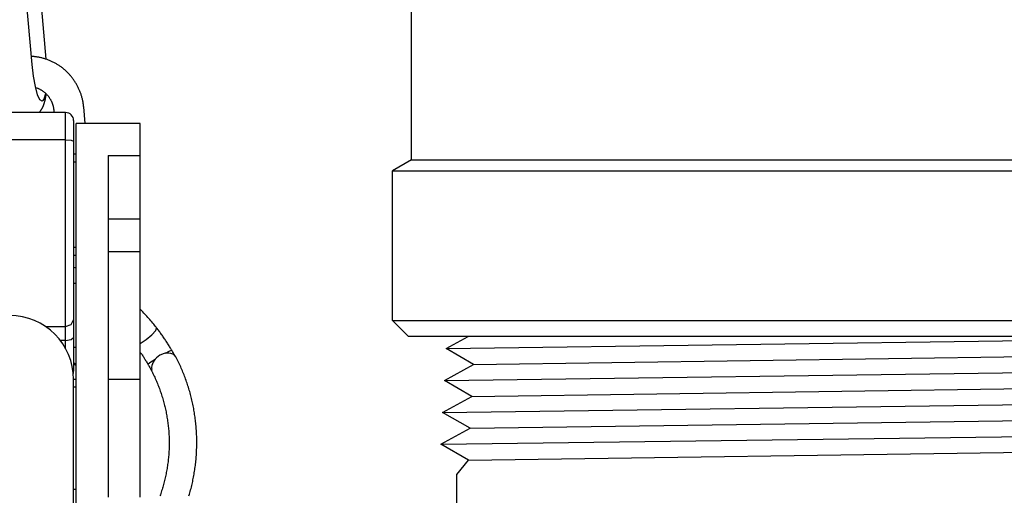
# Model space of a CAD drawing. Extents: x 990 to 4202, y -422 to 622.
# Tile 130 of 200: x 1596.18 to 1600.03, y -103.84 to -101.98. Entities that reach past the tile are written whole.
import ezdxf

# ---------------------------------------------------------------- set-up
doc = ezdxf.new("R2010")
doc.units = 0
doc.header["$MEASUREMENT"] = 0
for name, color, linetype in [('GALV-4', 4, 'CONTINUOUS'), ('SPILL-BUCKET', 1, 'CONTINUOUS'), ('SWIVEL-ADAPTOR', 1, 'CONTINUOUS')]:
    doc.layers.add(name, color=color, linetype=linetype)

msp = doc.modelspace()

# ---------------------------------------------------------------- linework, layer by layer
at = {"layer": 'GALV-4', "linetype": 'Continuous'}
for p, q in [((1597.84825, -103.26396), (1597.93441, -103.21655)), ((1597.95514, -103.32642), (1597.84825, -103.26396)), ((1597.84129, -103.38888), (1597.95514, -103.32642)), ((1597.94852, -103.45133), (1597.84129, -103.38888)), ((1597.83434, -103.51379), (1597.94852, -103.45133)), ((1597.9419, -103.57625), (1597.83434, -103.51379)), ((1597.82771, -103.63871), (1597.9419, -103.57625)), ((1597.93527, -103.70116), (1597.82771, -103.63871)), ((1597.93465, -103.7008), (1597.88876, -103.75689)), ((1597.88876, -103.75689), (1597.88876, -105.25671))]:
    msp.add_line(p, q, dxfattribs=at)
at = {"layer": 'GALV-4', "color": 7, "linetype": 'Continuous'}
for p, q in [((1597.84825, -103.26396), (1601.32276, -103.21655)), ((1597.95514, -103.32642), (1602.31907, -103.26396)), ((1597.84129, -103.38888), (1602.43276, -103.32642)), ((1597.94852, -103.45133), (1602.3257, -103.38888)), ((1597.83434, -103.51379), (1602.43971, -103.45133)), ((1597.9419, -103.57625), (1602.33232, -103.51379)), ((1597.82802, -103.63889), (1602.44667, -103.57625)), ((1597.93527, -103.70116), (1602.33232, -103.63861))]:
    msp.add_line(p, q, dxfattribs=at)
at = {"layer": 'SPILL-BUCKET', "color": 1}
for p, q in [((1596.22907, -102.15152), (1596.19777, -101.79407)), ((1596.28441, -102.13128), (1596.25385, -101.78224)), ((1596.2333, -102.12062), (1596.22632, -102.12014)), ((1596.23439, -102.19772), (1596.22907, -102.15152)), ((1596.23638, -102.1209), (1596.2333, -102.12062)), ((1596.23946, -102.12123), (1596.23638, -102.1209)), ((1596.24253, -102.1216), (1596.23946, -102.12123)), ((1596.2456, -102.12201), (1596.24253, -102.1216)), ((1596.24866, -102.12247), (1596.2456, -102.12201)), ((1596.25172, -102.12298), (1596.24866, -102.12247)), ((1596.25476, -102.12353), (1596.25172, -102.12298)), ((1596.2578, -102.12412), (1596.25476, -102.12353)), ((1596.26084, -102.12476), (1596.2578, -102.12412)), ((1596.26386, -102.12544), (1596.26084, -102.12476)), ((1596.26688, -102.12616), (1596.26386, -102.12544)), ((1596.26988, -102.12693), (1596.26688, -102.12616)), ((1596.27287, -102.12775), (1596.26988, -102.12693)), ((1596.27585, -102.1286), (1596.27287, -102.12775)), ((1596.27882, -102.1295), (1596.27585, -102.1286)), ((1596.28178, -102.13044), (1596.27882, -102.1295)), ((1596.28472, -102.13143), (1596.28178, -102.13044)), ((1596.28765, -102.13246), (1596.28472, -102.13143)), ((1596.29057, -102.13353), (1596.28765, -102.13246)), ((1596.29347, -102.13464), (1596.29057, -102.13353)), ((1596.29635, -102.1358), (1596.29347, -102.13464)), ((1596.29922, -102.137), (1596.29635, -102.1358)), ((1596.30207, -102.13823), (1596.29922, -102.137)), ((1596.30491, -102.13951), (1596.30207, -102.13823)), ((1596.30772, -102.14083), (1596.30491, -102.13951)), ((1596.31052, -102.1422), (1596.30772, -102.14083)), ((1596.31329, -102.1436), (1596.31052, -102.1422)), ((1596.31605, -102.14504), (1596.31329, -102.1436)), ((1596.31879, -102.14652), (1596.31605, -102.14504)), ((1596.3215, -102.14804), (1596.31879, -102.14652)), ((1596.3242, -102.1496), (1596.3215, -102.14804)), ((1596.32687, -102.1512), (1596.3242, -102.1496)), ((1596.32952, -102.15284), (1596.32687, -102.1512)), ((1596.33214, -102.15452), (1596.32952, -102.15284)), ((1596.33474, -102.15623), (1596.33214, -102.15452)), ((1596.33732, -102.15799), (1596.33474, -102.15623)), ((1596.33987, -102.15978), (1596.33732, -102.15799)), ((1596.3424, -102.1616), (1596.33987, -102.15978)), ((1596.3449, -102.16346), (1596.3424, -102.1616)), ((1596.34737, -102.16536), (1596.3449, -102.16346)), ((1596.34982, -102.1673), (1596.34737, -102.16536)), ((1596.35224, -102.16927), (1596.34982, -102.1673)), ((1596.35463, -102.17127), (1596.35224, -102.16927)), ((1596.35699, -102.17331), (1596.35463, -102.17127)), ((1596.35933, -102.17538), (1596.35699, -102.17331)), ((1596.36163, -102.17749), (1596.35933, -102.17538)), ((1596.3639, -102.17963), (1596.36163, -102.17749)), ((1596.36615, -102.1818), (1596.3639, -102.17963)), ((1596.36836, -102.184), (1596.36615, -102.1818)), ((1596.37054, -102.18624), (1596.36836, -102.184)), ((1596.37269, -102.1885), (1596.37054, -102.18624)), ((1596.3748, -102.1908), (1596.37269, -102.1885)), ((1596.37688, -102.19313), (1596.3748, -102.1908)), ((1596.37893, -102.19549), (1596.37688, -102.19313)), ((1596.24167, -102.23848), (1596.23439, -102.19772)), ((1596.38095, -102.19788), (1596.37893, -102.19549)), ((1596.38293, -102.20029), (1596.38095, -102.19788)), ((1596.38488, -102.20274), (1596.38293, -102.20029)), ((1596.38679, -102.20521), (1596.38488, -102.20274)), ((1596.38867, -102.20771), (1596.38679, -102.20521)), ((1596.39051, -102.21023), (1596.38867, -102.20771)), ((1596.39231, -102.21279), (1596.39051, -102.21023)), ((1596.39408, -102.21537), (1596.39231, -102.21279)), ((1596.39581, -102.21797), (1596.39408, -102.21537)), ((1596.39751, -102.22059), (1596.39581, -102.21797)), ((1596.39917, -102.22325), (1596.39751, -102.22059)), ((1596.40078, -102.22592), (1596.39917, -102.22325)), ((1596.40236, -102.22862), (1596.40078, -102.22592)), ((1596.40391, -102.23134), (1596.40236, -102.22862)), ((1596.40541, -102.23409), (1596.40391, -102.23134)), ((1596.25024, -102.27007), (1596.24167, -102.23848)), ((1596.24254, -102.24167), (1596.24753, -102.24343)), ((1596.24753, -102.24343), (1596.24948, -102.24417)), ((1596.24948, -102.24417), (1596.25142, -102.24495)), ((1596.25932, -102.28961), (1596.25024, -102.27007)), ((1596.25142, -102.24495), (1596.25334, -102.24577)), ((1596.25334, -102.24577), (1596.25524, -102.24663)), ((1596.25524, -102.24663), (1596.25713, -102.24753)), ((1596.25713, -102.24753), (1596.25899, -102.24847)), ((1596.25899, -102.24847), (1596.26084, -102.24944)), ((1596.26084, -102.24944), (1596.26267, -102.25047)), ((1596.26267, -102.25047), (1596.26448, -102.25152)), ((1596.26448, -102.25152), (1596.26626, -102.25262)), ((1596.26626, -102.25262), (1596.26803, -102.25375)), ((1596.26803, -102.25375), (1596.26977, -102.25492)), ((1596.26977, -102.25492), (1596.27148, -102.25612)), ((1596.27148, -102.25612), (1596.27317, -102.25736)), ((1596.27317, -102.25736), (1596.27484, -102.25864)), ((1596.27484, -102.25864), (1596.27648, -102.25995)), ((1596.27574, -102.28668), (1596.282, -102.26481)), ((1596.27648, -102.25995), (1596.27809, -102.2613)), ((1596.27809, -102.2613), (1596.27968, -102.26268)), ((1596.27968, -102.26268), (1596.28123, -102.26409)), ((1596.28123, -102.26409), (1596.28276, -102.26554)), ((1596.28276, -102.26554), (1596.28426, -102.26701)), ((1596.28331, -102.27233), (1596.28364, -102.26992)), ((1596.28364, -102.26992), (1596.28395, -102.26748)), ((1596.28395, -102.26748), (1596.28404, -102.2668)), ((1596.28426, -102.26701), (1596.28572, -102.26852)), ((1596.28572, -102.26852), (1596.28716, -102.27006)), ((1596.28716, -102.27006), (1596.28856, -102.27162)), ((1596.40687, -102.23685), (1596.40541, -102.23409)), ((1596.40829, -102.23963), (1596.40687, -102.23685)), ((1596.40968, -102.24244), (1596.40829, -102.23963)), ((1596.41102, -102.24526), (1596.40968, -102.24244)), ((1596.41233, -102.2481), (1596.41102, -102.24526)), ((1596.41359, -102.25096), (1596.41233, -102.2481)), ((1596.41481, -102.25384), (1596.41359, -102.25096)), ((1596.41599, -102.25674), (1596.41481, -102.25384)), ((1596.41713, -102.25965), (1596.41599, -102.25674)), ((1596.41822, -102.26258), (1596.41713, -102.25965)), ((1596.41928, -102.26552), (1596.41822, -102.26258)), ((1596.42029, -102.26848), (1596.41928, -102.26552)), ((1596.42126, -102.27145), (1596.42029, -102.26848)), ((1596.26809, -102.29532), (1596.25932, -102.28961)), ((1596.27574, -102.28668), (1596.26809, -102.29532)), ((1596.26951, -102.2964), (1596.26993, -102.29619)), ((1596.27467, -102.3096), (1596.27533, -102.30774)), ((1596.27533, -102.30774), (1596.27597, -102.30587)), ((1596.27597, -102.30587), (1596.27663, -102.30381)), ((1596.27663, -102.30381), (1596.27725, -102.30174)), ((1596.27725, -102.30174), (1596.27791, -102.29947)), ((1596.27791, -102.29947), (1596.27852, -102.29717)), ((1596.27852, -102.29717), (1596.27914, -102.29471)), ((1596.27914, -102.29471), (1596.27973, -102.29223)), ((1596.27973, -102.29223), (1596.28029, -102.2897)), ((1596.28029, -102.2897), (1596.28082, -102.28715)), ((1596.28082, -102.28715), (1596.28131, -102.28466)), ((1596.28131, -102.28466), (1596.28177, -102.28213)), ((1596.28177, -102.28213), (1596.28219, -102.27968)), ((1596.28219, -102.27968), (1596.28259, -102.2772)), ((1596.28259, -102.2772), (1596.28296, -102.27478)), ((1596.28296, -102.27478), (1596.28331, -102.27233)), ((1596.28856, -102.27162), (1596.28994, -102.27322)), ((1596.28994, -102.27322), (1596.29128, -102.27485)), ((1596.29128, -102.27485), (1596.29258, -102.2765)), ((1596.29258, -102.2765), (1596.29385, -102.27818)), ((1596.29385, -102.27818), (1596.29509, -102.27988)), ((1596.29509, -102.27988), (1596.29629, -102.28161)), ((1596.29629, -102.28161), (1596.29746, -102.28337)), ((1596.29746, -102.28337), (1596.29859, -102.28515)), ((1596.29859, -102.28515), (1596.29968, -102.28695)), ((1596.29968, -102.28695), (1596.30074, -102.28877)), ((1596.30074, -102.28877), (1596.30176, -102.29062)), ((1596.30176, -102.29062), (1596.30274, -102.29248)), ((1596.30274, -102.29248), (1596.30368, -102.29437)), ((1596.30368, -102.29437), (1596.30458, -102.29627)), ((1596.30458, -102.29627), (1596.30545, -102.29819)), ((1596.30545, -102.29819), (1596.30627, -102.30013)), ((1596.30627, -102.30013), (1596.30706, -102.30209)), ((1596.30706, -102.30209), (1596.3078, -102.30406)), ((1596.3078, -102.30406), (1596.30851, -102.30604)), ((1596.30851, -102.30604), (1596.30917, -102.30804)), ((1596.30917, -102.30804), (1596.30979, -102.31005)), ((1596.42219, -102.27444), (1596.42126, -102.27145)), ((1596.42307, -102.27743), (1596.42219, -102.27444)), ((1596.42392, -102.28044), (1596.42307, -102.27743)), ((1596.42472, -102.28346), (1596.42392, -102.28044)), ((1596.42547, -102.2865), (1596.42472, -102.28346)), ((1596.42618, -102.28954), (1596.42547, -102.2865)), ((1596.42685, -102.29259), (1596.42618, -102.28954)), ((1596.42747, -102.29565), (1596.42685, -102.29259)), ((1596.42806, -102.29872), (1596.42747, -102.29565)), ((1596.42859, -102.3018), (1596.42806, -102.29872)), ((1596.42909, -102.30488), (1596.42859, -102.3018)), ((1596.42953, -102.30797), (1596.42909, -102.30488)), ((1596.42994, -102.31106), (1596.42953, -102.30797)), ((1596.25574, -102.3402), (1596.25683, -102.3391)), ((1596.25683, -102.3391), (1596.25788, -102.33799)), ((1596.25788, -102.33799), (1596.25889, -102.33687)), ((1596.25889, -102.33687), (1596.25988, -102.33573)), ((1596.25988, -102.33573), (1596.26084, -102.33458)), ((1596.26084, -102.33458), (1596.26179, -102.3334)), ((1596.26179, -102.3334), (1596.26269, -102.33221)), ((1596.26269, -102.33221), (1596.26358, -102.33099)), ((1596.26358, -102.33099), (1596.26444, -102.32977)), ((1596.26444, -102.32977), (1596.26529, -102.32852)), ((1596.26529, -102.32852), (1596.2661, -102.32726)), ((1596.2661, -102.32726), (1596.2669, -102.32596)), ((1596.2669, -102.32596), (1596.26767, -102.32466)), ((1596.26767, -102.32466), (1596.26844, -102.32332)), ((1596.26844, -102.32332), (1596.26918, -102.32197)), ((1596.26918, -102.32197), (1596.26991, -102.32056)), ((1596.26991, -102.32056), (1596.27061, -102.31915)), ((1596.27061, -102.31915), (1596.27132, -102.31766)), ((1596.27132, -102.31766), (1596.272, -102.31618)), ((1596.272, -102.31618), (1596.27269, -102.3146)), ((1596.27269, -102.3146), (1596.27335, -102.31302)), ((1596.27335, -102.31302), (1596.27402, -102.31131)), ((1596.27402, -102.31131), (1596.27467, -102.3096)), ((1596.30979, -102.31005), (1596.31037, -102.31208)), ((1596.31037, -102.31208), (1596.31091, -102.31411)), ((1596.31091, -102.31411), (1596.3114, -102.31616)), ((1596.3114, -102.31616), (1596.31186, -102.31821)), ((1596.31186, -102.31821), (1596.31227, -102.32027)), ((1596.31227, -102.32027), (1596.31264, -102.32234)), ((1596.31264, -102.32234), (1596.31296, -102.32442)), ((1596.31296, -102.32442), (1596.31325, -102.3265)), ((1596.31325, -102.3265), (1596.31345, -102.32822)), ((1596.31345, -102.32822), (1596.31362, -102.32995)), ((1596.31362, -102.32995), (1596.31455, -102.34019)), ((1596.4303, -102.31416), (1596.42994, -102.31106)), ((1596.43049, -102.31607), (1596.4303, -102.31416)), ((1596.43068, -102.31797), (1596.43049, -102.31607)), ((1596.43656, -102.38262), (1596.43068, -102.31797))]:
    msp.add_line(p, q, dxfattribs=at)
at = {"layer": 'SPILL-BUCKET', "linetype": 'Continuous'}
for p, q in [((1596.3601, -102.34019), (1595.9229, -102.34019)), ((1596.3601, -102.34807), (1596.3601, -102.34019)), ((1596.3601, -102.3707), (1596.3601, -102.34807)), ((1596.3601, -102.40524), (1596.3601, -102.3707)), ((1596.39133, -102.37142), (1596.39133, -102.37733)), ((1596.39133, -102.37733), (1596.39133, -102.3943)), ((1596.3601, -102.44732), (1596.3601, -102.40524)), ((1596.39133, -102.3943), (1596.39133, -102.4202)), ((1596.39133, -102.4202), (1596.39133, -102.45177)), ((1596.3601, -102.44732), (1595.9229, -102.44732)), ((1596.3601, -102.44732), (1596.38218, -102.44862)), ((1596.3601, -102.5407), (1596.3601, -102.44732)), ((1596.38218, -102.44862), (1596.39133, -102.45177)), ((1596.39133, -102.43985), (1596.39133, -102.58612)), ((1596.39133, -102.44038), (1596.39133, -102.43985)), ((1596.39133, -102.45177), (1596.39133, -102.55248)), ((1596.40132, -102.50248), (1596.39133, -102.50248)), ((1596.40132, -102.5337), (1596.39133, -102.5337)), ((1596.3601, -102.63428), (1596.3601, -102.5407)), ((1596.39133, -102.55248), (1596.39133, -102.65322)), ((1596.39133, -102.58612), (1596.39133, -102.58943)), ((1596.39133, -102.58943), (1596.39133, -102.59543)), ((1596.39133, -102.59543), (1596.39133, -102.60161)), ((1596.39133, -102.60161), (1596.39133, -102.60922)), ((1596.3601, -102.72661), (1596.3601, -102.63428)), ((1596.39133, -102.65322), (1596.39133, -102.75201)), ((1596.3601, -102.81625), (1596.3601, -102.72661)), ((1596.39133, -102.75201), (1596.39133, -102.84688)), ((1596.39133, -102.79208), (1596.39133, -102.80149)), ((1596.39133, -102.80149), (1596.39133, -102.80888)), ((1596.39133, -102.80888), (1596.39133, -102.81264)), ((1596.3601, -102.90178), (1596.3601, -102.81625)), ((1596.39133, -102.81264), (1596.39133, -102.81503)), ((1596.39133, -102.81503), (1596.39133, -102.91766)), ((1596.39133, -102.84688), (1596.39133, -102.93596)), ((1596.39133, -102.86668), (1596.40132, -102.86668)), ((1596.3601, -102.98189), (1596.3601, -102.90178)), ((1596.39133, -102.89791), (1596.40132, -102.89791)), ((1596.39133, -102.91766), (1596.39133, -102.92596)), ((1596.39776, -102.94778), (1596.39132, -102.94541)), ((1596.39133, -102.92596), (1596.39133, -102.94013)), ((1596.39133, -102.93596), (1596.39133, -103.0175)), ((1596.39133, -102.94013), (1596.39133, -102.95982)), ((1596.39133, -102.95982), (1596.39133, -102.98449)), ((1596.3601, -103.05531), (1596.3601, -102.98189)), ((1596.39133, -102.98449), (1596.39133, -103.01314)), ((1596.40131, -103.00919), (1596.39132, -103.00919)), ((1596.39133, -103.01314), (1596.39133, -103.04512)), ((1596.39133, -103.0175), (1596.39133, -103.08987)), ((1596.3601, -103.1209), (1596.3601, -103.05531)), ((1596.39133, -103.04512), (1596.39133, -103.10099)), ((1596.39133, -103.08987), (1596.39133, -103.15165)), ((1596.65792, -103.11665), (1596.65116, -103.10986)), ((1596.66196, -103.12079), (1596.65792, -103.11665)), ((1596.3601, -103.17764), (1596.3601, -103.1209)), ((1596.38218, -103.17003), (1596.39133, -103.15165)), ((1596.39133, -103.15165), (1596.39133, -103.18175)), ((1596.66597, -103.12497), (1596.66196, -103.12079)), ((1596.66995, -103.12918), (1596.66597, -103.12497)), ((1596.6739, -103.13342), (1596.66995, -103.12918)), ((1596.67782, -103.13769), (1596.6739, -103.13342)), ((1596.68171, -103.142), (1596.67782, -103.13769)), ((1596.68556, -103.14633), (1596.68171, -103.142)), ((1596.68939, -103.1507), (1596.68556, -103.14633)), ((1596.69318, -103.1551), (1596.68939, -103.1507)), ((1596.69694, -103.15952), (1596.69318, -103.1551)), ((1596.28093, -103.17764), (1596.3601, -103.17764)), ((1596.3601, -103.17764), (1596.38218, -103.17003)), ((1596.3601, -103.20171), (1596.3601, -103.17764)), ((1596.39133, -103.18175), (1596.39133, -103.22013)), ((1596.70066, -103.16398), (1596.69694, -103.15952)), ((1596.69753, -103.21007), (1596.71278, -103.19269)), ((1596.70436, -103.16846), (1596.70066, -103.16398)), ((1596.70802, -103.17298), (1596.70436, -103.16846)), ((1596.71165, -103.17753), (1596.70802, -103.17298)), ((1596.71361, -103.18002), (1596.71165, -103.17753)), ((1596.71278, -103.19269), (1596.71556, -103.18251)), ((1596.71556, -103.18251), (1596.71361, -103.18002)), ((1596.71684, -103.18416), (1596.71556, -103.18251)), ((1596.71811, -103.18581), (1596.71684, -103.18416)), ((1596.72057, -103.18902), (1596.71811, -103.18581)), ((1596.72301, -103.19224), (1596.72057, -103.18902)), ((1596.72544, -103.19549), (1596.72301, -103.19224)), ((1596.3601, -103.23242), (1596.33936, -103.23242)), ((1596.3601, -103.23242), (1596.3601, -103.20171)), ((1596.3601, -103.23242), (1596.38218, -103.22882)), ((1596.3601, -103.24849), (1596.3601, -103.23242)), ((1596.38218, -103.22882), (1596.39133, -103.22013)), ((1596.39133, -103.22013), (1596.39133, -103.26425)), ((1596.65115, -103.24409), (1596.67459, -103.2292)), ((1596.67459, -103.2292), (1596.69753, -103.21007)), ((1596.72785, -103.19875), (1596.72544, -103.19549)), ((1596.73025, -103.20202), (1596.72785, -103.19875)), ((1596.73263, -103.20532), (1596.73025, -103.20202)), ((1596.735, -103.20863), (1596.73263, -103.20532)), ((1596.73736, -103.21196), (1596.735, -103.20863)), ((1596.7397, -103.2153), (1596.73736, -103.21196)), ((1596.74202, -103.21866), (1596.7397, -103.2153)), ((1596.74433, -103.22203), (1596.74202, -103.21866)), ((1596.74662, -103.22542), (1596.74433, -103.22203)), ((1596.74889, -103.22882), (1596.74662, -103.22542)), ((1596.75115, -103.23224), (1596.74889, -103.22882)), ((1596.7534, -103.23566), (1596.75115, -103.23224)), ((1596.3601, -103.26399), (1596.3601, -103.24849)), ((1596.39132, -103.25902), (1596.40131, -103.25902)), ((1596.39133, -103.25842), (1596.39133, -103.26393)), ((1596.39133, -103.26393), (1596.39133, -103.28008)), ((1596.39133, -103.26425), (1596.39133, -103.30133)), ((1596.75562, -103.23911), (1596.7534, -103.23566)), ((1596.75783, -103.24256), (1596.75562, -103.23911)), ((1596.76002, -103.24603), (1596.75783, -103.24256)), ((1596.76219, -103.2495), (1596.76002, -103.24603)), ((1596.76435, -103.253), (1596.76219, -103.2495)), ((1596.76649, -103.2565), (1596.76435, -103.253)), ((1596.76861, -103.26001), (1596.76649, -103.2565)), ((1596.76795, -103.27328), (1596.77497, -103.27082)), ((1596.77071, -103.26353), (1596.76861, -103.26001)), ((1596.77279, -103.26707), (1596.77071, -103.26353)), ((1596.77388, -103.26894), (1596.77279, -103.26707)), ((1596.77497, -103.27082), (1596.77388, -103.26894)), ((1596.77618, -103.27292), (1596.77497, -103.27082)), ((1596.39133, -103.28008), (1596.39133, -103.28985)), ((1596.39133, -103.30133), (1596.39133, -103.32935)), ((1596.65568, -103.28407), (1596.65325, -103.28407)), ((1596.65341, -103.28027), (1596.65542, -103.28322)), ((1596.65542, -103.28322), (1596.65742, -103.28618)), ((1596.65742, -103.28618), (1596.65941, -103.28916)), ((1596.65941, -103.28916), (1596.66138, -103.29215)), ((1596.66138, -103.29215), (1596.66334, -103.29515)), ((1596.66334, -103.29515), (1596.66529, -103.29817)), ((1596.66529, -103.29817), (1596.66722, -103.3012)), ((1596.66722, -103.3012), (1596.66913, -103.30424)), ((1596.66913, -103.30424), (1596.67103, -103.30729)), ((1596.67103, -103.30729), (1596.67292, -103.31035)), ((1596.68896, -103.31876), (1596.71016, -103.30532)), ((1596.71042, -103.30503), (1596.70595, -103.31077)), ((1596.71561, -103.29972), (1596.71042, -103.30503)), ((1596.72173, -103.29469), (1596.71561, -103.29972)), ((1596.72826, -103.29044), (1596.72173, -103.29469)), ((1596.73265, -103.28811), (1596.72826, -103.29044)), ((1596.74088, -103.28474), (1596.73265, -103.28811)), ((1596.74883, -103.28261), (1596.74088, -103.28474)), ((1596.75674, -103.28159), (1596.74883, -103.28261)), ((1596.75016, -103.28239), (1596.76795, -103.27328)), ((1596.76398, -103.28166), (1596.75674, -103.28159)), ((1596.77199, -103.28304), (1596.76398, -103.28166)), ((1596.77881, -103.28561), (1596.77199, -103.28304)), ((1596.77738, -103.27501), (1596.77618, -103.27292)), ((1596.7802, -103.28001), (1596.77738, -103.27501)), ((1596.78601, -103.29045), (1596.77881, -103.28561)), ((1596.78298, -103.28503), (1596.7802, -103.28001)), ((1596.78586, -103.29033), (1596.78298, -103.28503)), ((1596.79121, -103.29653), (1596.78601, -103.29045)), ((1596.79241, -103.29908), (1596.79121, -103.29653)), ((1596.79263, -103.29901), (1596.79261, -103.29897)), ((1596.79265, -103.29906), (1596.79263, -103.29901)), ((1596.79526, -103.30417), (1596.79265, -103.29906)), ((1596.79781, -103.30931), (1596.79526, -103.30417)), ((1596.80032, -103.31446), (1596.79781, -103.30931)), ((1596.39132, -103.32246), (1596.39641, -103.32685)), ((1596.39641, -103.3242), (1596.39133, -103.31991)), ((1596.39133, -103.32935), (1596.39133, -103.34679)), ((1596.39133, -103.34679), (1596.39133, -103.35271)), ((1596.40132, -103.3287), (1596.39641, -103.3242)), ((1596.39641, -103.32685), (1596.40132, -103.33146)), ((1596.67292, -103.31035), (1596.67478, -103.31342)), ((1596.67478, -103.31342), (1596.67664, -103.3165)), ((1596.67664, -103.3165), (1596.67847, -103.31959)), ((1596.67847, -103.31959), (1596.68029, -103.32269)), ((1596.68029, -103.32269), (1596.68092, -103.32377)), ((1596.68092, -103.32377), (1596.68155, -103.32485)), ((1596.68155, -103.32486), (1596.68896, -103.31876)), ((1596.68155, -103.32485), (1596.68288, -103.32717)), ((1596.68288, -103.32717), (1596.6842, -103.3295)), ((1596.6842, -103.3295), (1596.6868, -103.33411)), ((1596.6868, -103.33411), (1596.68935, -103.33875)), ((1596.68935, -103.33875), (1596.69186, -103.34341)), ((1596.69186, -103.34341), (1596.69433, -103.34809)), ((1596.69433, -103.34809), (1596.69677, -103.3528)), ((1596.69728, -103.33051), (1596.69641, -103.33765)), ((1596.69641, -103.33765), (1596.69693, -103.34563)), ((1596.69937, -103.32325), (1596.69728, -103.33051)), ((1596.70221, -103.31694), (1596.69937, -103.32325)), ((1596.70595, -103.31077), (1596.70221, -103.31694)), ((1596.8028, -103.31964), (1596.80032, -103.31446)), ((1596.80523, -103.32483), (1596.8028, -103.31964)), ((1596.80763, -103.33004), (1596.80523, -103.32483)), ((1596.80998, -103.33527), (1596.80763, -103.33004)), ((1596.81229, -103.34052), (1596.80998, -103.33527)), ((1596.81456, -103.34579), (1596.81229, -103.34052)), ((1596.81679, -103.35108), (1596.81456, -103.34579)), ((1596.69677, -103.3528), (1596.69916, -103.35752)), ((1596.69916, -103.35752), (1596.70151, -103.36226)), ((1596.70151, -103.36226), (1596.70382, -103.36703)), ((1596.70382, -103.36703), (1596.7061, -103.37181)), ((1596.7061, -103.37181), (1596.70833, -103.37661)), ((1596.70833, -103.37661), (1596.71052, -103.38143)), ((1596.71052, -103.38143), (1596.71266, -103.38627)), ((1596.71266, -103.38627), (1596.71477, -103.39113)), ((1596.81898, -103.35638), (1596.81679, -103.35108)), ((1596.82112, -103.3617), (1596.81898, -103.35638)), ((1596.82323, -103.36703), (1596.82112, -103.3617)), ((1596.82529, -103.37238), (1596.82323, -103.36703)), ((1596.82731, -103.37775), (1596.82529, -103.37238)), ((1596.82928, -103.38314), (1596.82731, -103.37775)), ((1596.83122, -103.38853), (1596.82928, -103.38314)), ((1596.71477, -103.39113), (1596.71684, -103.396)), ((1596.71684, -103.396), (1596.71886, -103.40089)), ((1596.71886, -103.40089), (1596.72084, -103.4058)), ((1596.72084, -103.4058), (1596.72279, -103.41073)), ((1596.72279, -103.41073), (1596.72468, -103.41567)), ((1596.72468, -103.41567), (1596.72654, -103.42063)), ((1596.72654, -103.42063), (1596.72835, -103.4256)), ((1596.72835, -103.4256), (1596.73013, -103.43059)), ((1596.83311, -103.39395), (1596.83122, -103.38853)), ((1596.83496, -103.39938), (1596.83311, -103.39395)), ((1596.83677, -103.40482), (1596.83496, -103.39938)), ((1596.83853, -103.41028), (1596.83677, -103.40482)), ((1596.84025, -103.41575), (1596.83853, -103.41028)), ((1596.84193, -103.42123), (1596.84025, -103.41575)), ((1596.84356, -103.42673), (1596.84193, -103.42123)), ((1596.73013, -103.43059), (1596.73185, -103.43559)), ((1596.73185, -103.43559), (1596.73354, -103.44061)), ((1596.73354, -103.44061), (1596.73518, -103.44564)), ((1596.73518, -103.44564), (1596.73678, -103.45069)), ((1596.73678, -103.45069), (1596.73834, -103.45575)), ((1596.73834, -103.45575), (1596.73986, -103.46082)), ((1596.73986, -103.46082), (1596.74133, -103.4659)), ((1596.84515, -103.43224), (1596.84356, -103.42673)), ((1596.8467, -103.43776), (1596.84515, -103.43224)), ((1596.84821, -103.44329), (1596.8467, -103.43776)), ((1596.84967, -103.44884), (1596.84821, -103.44329)), ((1596.85108, -103.4544), (1596.84967, -103.44884)), ((1596.85246, -103.45997), (1596.85108, -103.4544)), ((1596.85379, -103.46554), (1596.85246, -103.45997)), ((1596.74133, -103.4659), (1596.74275, -103.471)), ((1596.74275, -103.471), (1596.74414, -103.47611)), ((1596.74414, -103.47611), (1596.74548, -103.48123)), ((1596.74548, -103.48123), (1596.74678, -103.48636)), ((1596.74678, -103.48636), (1596.74803, -103.4915)), ((1596.74803, -103.4915), (1596.74924, -103.49666)), ((1596.74924, -103.49666), (1596.7504, -103.50182)), ((1596.7504, -103.50182), (1596.75152, -103.50699)), ((1596.85507, -103.47113), (1596.85379, -103.46554)), ((1596.85631, -103.47673), (1596.85507, -103.47113)), ((1596.85751, -103.48234), (1596.85631, -103.47673)), ((1596.85866, -103.48796), (1596.85751, -103.48234)), ((1596.85977, -103.49358), (1596.85866, -103.48796)), ((1596.86084, -103.49922), (1596.85977, -103.49358)), ((1596.86186, -103.50486), (1596.86084, -103.49922)), ((1596.75152, -103.50699), (1596.7526, -103.51218)), ((1596.7526, -103.51218), (1596.75364, -103.51737)), ((1596.75364, -103.51737), (1596.75462, -103.52257)), ((1596.75462, -103.52257), (1596.75557, -103.52778)), ((1596.75557, -103.52778), (1596.75647, -103.53299)), ((1596.75647, -103.53299), (1596.75732, -103.53822)), ((1596.75732, -103.53822), (1596.75814, -103.54345)), ((1596.86284, -103.51051), (1596.86186, -103.50486)), ((1596.86377, -103.51617), (1596.86284, -103.51051)), ((1596.86465, -103.52183), (1596.86377, -103.51617)), ((1596.8655, -103.5275), (1596.86465, -103.52183)), ((1596.86629, -103.53318), (1596.8655, -103.5275)), ((1596.86705, -103.53887), (1596.86629, -103.53318)), ((1596.86776, -103.54456), (1596.86705, -103.53887)), ((1596.75814, -103.54345), (1596.7589, -103.54868)), ((1596.7589, -103.54868), (1596.75962, -103.55393)), ((1596.75962, -103.55393), (1596.7603, -103.55918)), ((1596.7603, -103.55918), (1596.76093, -103.56443)), ((1596.76093, -103.56443), (1596.76152, -103.56969)), ((1596.76152, -103.56969), (1596.76206, -103.57496)), ((1596.76206, -103.57496), (1596.76256, -103.58023)), ((1596.86842, -103.55026), (1596.86776, -103.54456)), ((1596.86904, -103.55596), (1596.86842, -103.55026)), ((1596.86961, -103.56166), (1596.86904, -103.55596)), ((1596.87014, -103.56737), (1596.86961, -103.56166)), ((1596.87063, -103.57308), (1596.87014, -103.56737)), ((1596.87107, -103.5788), (1596.87063, -103.57308)), ((1596.87146, -103.58452), (1596.87107, -103.5788)), ((1596.76256, -103.58023), (1596.76301, -103.5855)), ((1596.76301, -103.5855), (1596.76342, -103.59078)), ((1596.76342, -103.59078), (1596.76378, -103.59606)), ((1596.76378, -103.59606), (1596.7641, -103.60134)), ((1596.7641, -103.60134), (1596.76437, -103.60662)), ((1596.76437, -103.60662), (1596.7646, -103.61191)), ((1596.7646, -103.61191), (1596.76478, -103.6172)), ((1596.76478, -103.6172), (1596.76492, -103.62249)), ((1596.87181, -103.59024), (1596.87146, -103.58452)), ((1596.87212, -103.59597), (1596.87181, -103.59024)), ((1596.87237, -103.6017), (1596.87212, -103.59597)), ((1596.87259, -103.60743), (1596.87237, -103.6017)), ((1596.87276, -103.61316), (1596.87259, -103.60743)), ((1596.87288, -103.61889), (1596.87276, -103.61316)), ((1596.76464, -103.655), (1596.76442, -103.66029)), ((1596.76481, -103.64971), (1596.76464, -103.655)), ((1596.76494, -103.64442), (1596.76481, -103.64971)), ((1596.76492, -103.62249), (1596.76506, -103.6321)), ((1596.76503, -103.63913), (1596.76494, -103.64442)), ((1596.76506, -103.6321), (1596.76503, -103.63913)), ((1596.87249, -103.65903), (1596.87268, -103.6533)), ((1596.87268, -103.6533), (1596.87283, -103.64756)), ((1596.87283, -103.64756), (1596.87293, -103.64183)), ((1596.87296, -103.62463), (1596.87288, -103.61889)), ((1596.87293, -103.64183), (1596.87298, -103.6361)), ((1596.87299, -103.63036), (1596.87296, -103.62463)), ((1596.87298, -103.6361), (1596.87299, -103.63036)), ((1596.76215, -103.69196), (1596.76162, -103.69722)), ((1596.76264, -103.68669), (1596.76215, -103.69196)), ((1596.76309, -103.68142), (1596.76264, -103.68669)), ((1596.76349, -103.67614), (1596.76309, -103.68142)), ((1596.76384, -103.67086), (1596.76349, -103.67614)), ((1596.76415, -103.66557), (1596.76384, -103.67086)), ((1596.76442, -103.66029), (1596.76415, -103.66557)), ((1596.86989, -103.69907), (1596.87039, -103.69336)), ((1596.87039, -103.69336), (1596.87086, -103.68765)), ((1596.87086, -103.68765), (1596.87127, -103.68193)), ((1596.87127, -103.68193), (1596.87164, -103.67621)), ((1596.87164, -103.67621), (1596.87197, -103.67048)), ((1596.87197, -103.67048), (1596.87225, -103.66475)), ((1596.87225, -103.66475), (1596.87249, -103.65903)), ((1596.75747, -103.72871), (1596.75662, -103.73393)), ((1596.75827, -103.72347), (1596.75747, -103.72871)), ((1596.75903, -103.71824), (1596.75827, -103.72347)), ((1596.75974, -103.71299), (1596.75903, -103.71824)), ((1596.76041, -103.70774), (1596.75974, -103.71299)), ((1596.76104, -103.70249), (1596.76041, -103.70774)), ((1596.76162, -103.69722), (1596.76104, -103.70249)), ((1596.86509, -103.73892), (1596.86591, -103.73325)), ((1596.86591, -103.73325), (1596.86668, -103.72756)), ((1596.86668, -103.72756), (1596.86741, -103.72188)), ((1596.86741, -103.72188), (1596.8681, -103.71618)), ((1596.8681, -103.71618), (1596.86874, -103.71049)), ((1596.86874, -103.71049), (1596.86934, -103.70478)), ((1596.86934, -103.70478), (1596.86989, -103.69907)), ((1596.74944, -103.77028), (1596.74824, -103.77543)), ((1596.7506, -103.76511), (1596.74944, -103.77028)), ((1596.75171, -103.75994), (1596.7506, -103.76511)), ((1596.75278, -103.75475), (1596.75171, -103.75994)), ((1596.75381, -103.74956), (1596.75278, -103.75475)), ((1596.75479, -103.74436), (1596.75381, -103.74956)), ((1596.75573, -103.73915), (1596.75479, -103.74436)), ((1596.75662, -103.73393), (1596.75573, -103.73915)), ((1596.85923, -103.77282), (1596.86032, -103.76719)), ((1596.86032, -103.76719), (1596.86136, -103.76155)), ((1596.86136, -103.76155), (1596.86236, -103.75591)), ((1596.86236, -103.75591), (1596.86331, -103.75025)), ((1596.86331, -103.75025), (1596.86422, -103.74459)), ((1596.86422, -103.74459), (1596.86509, -103.73892)), ((1596.74011, -103.80613), (1596.7386, -103.8112)), ((1596.74158, -103.80104), (1596.74011, -103.80613)), ((1596.743, -103.79594), (1596.74158, -103.80104)), ((1596.74437, -103.79083), (1596.743, -103.79594)), ((1596.74571, -103.78571), (1596.74437, -103.79083)), ((1596.74699, -103.78057), (1596.74571, -103.78571)), ((1596.74824, -103.77543), (1596.74699, -103.78057)), ((1596.85039, -103.81197), (1596.85178, -103.80641)), ((1596.85178, -103.80641), (1596.85313, -103.80084)), ((1596.85313, -103.80084), (1596.85444, -103.79525)), ((1596.85444, -103.79525), (1596.85571, -103.78966)), ((1596.85571, -103.78966), (1596.85692, -103.78406)), ((1596.85692, -103.78406), (1596.8581, -103.77845)), ((1596.8581, -103.77845), (1596.85923, -103.77282)), ((1596.73042, -103.83638), (1596.72877, -103.84107)), ((1596.73215, -103.83137), (1596.73042, -103.83638)), ((1596.73383, -103.82635), (1596.73215, -103.83137)), ((1596.73546, -103.82131), (1596.73383, -103.82635)), ((1596.73706, -103.81627), (1596.73546, -103.82131)), ((1596.7386, -103.8112), (1596.73706, -103.81627)), ((1596.84233, -103.84106), (1596.84437, -103.83411)), ((1596.84437, -103.83411), (1596.84594, -103.82859)), ((1596.84594, -103.82859), (1596.84747, -103.82307)), ((1596.84747, -103.82307), (1596.84895, -103.81753)), ((1596.84895, -103.81753), (1596.85039, -103.81197))]:
    msp.add_line(p, q, dxfattribs=at)
at = {"layer": 'SPILL-BUCKET', "color": 1, "linetype": 'Continuous'}
for p, q in [((1596.65115, -102.38262), (1596.40132, -102.38262)), ((1596.40132, -103.81464), (1596.40132, -102.38262)), ((1596.65115, -102.50753), (1596.65115, -102.38262)), ((1596.52623, -102.50753), (1596.52623, -103.84606)), ((1596.52623, -102.50753), (1596.65115, -102.50753)), ((1596.65115, -103.84606), (1596.65115, -102.50753)), ((1596.65115, -102.75736), (1596.52623, -102.75736)), ((1596.65115, -102.8847), (1596.52623, -102.8847)), ((1596.40128, -102.94911), (1596.39776, -102.94778)), ((1596.39132, -103.38393), (1596.40132, -103.38393)), ((1596.52623, -103.38351), (1596.65115, -103.38351)), ((1596.40132, -103.41516), (1596.39132, -103.41516)), ((1596.39132, -103.81464), (1596.39881, -103.81464)), ((1596.39881, -103.81464), (1596.40132, -103.81464)), ((1596.40132, -104.06947), (1596.40132, -103.81464))]:
    msp.add_line(p, q, dxfattribs=at)
at = {"layer": 'SPILL-BUCKET', "color": 7, "linetype": 'Continuous'}
msp.add_line((1596.39133, -104.05722), (1596.39133, -103.38494), dxfattribs=at)
at = {"layer": 'SPILL-BUCKET', "linetype": 'Continuous'}
for centre, start, end in [((1596.3601, -102.37142), 0, 90), ((1596.3601, -103.35271), 344.45672, 0)]:
    msp.add_arc(centre, 0.03123, start, end, dxfattribs=at)
at = {"layer": 'SPILL-BUCKET', "color": 7, "linetype": 'Continuous'}
msp.add_arc((1596.1415, -103.38494), 0.24983, 0, 180, dxfattribs=at)
at = {"layer": 'SWIVEL-ADAPTOR', "linetype": 'Continuous'}
for p, q in [((1597.71248, -102.52478), (1597.71248, -101.59957)), ((1597.71248, -102.52478), (1597.71248, -101.59957)), ((1597.71248, -102.52478), (1597.63877, -102.56752)), ((1597.71248, -102.52478), (1597.63877, -102.56752)), ((1597.63877, -103.15405), (1597.63877, -102.56752)), ((1597.63877, -103.15405), (1597.63877, -102.56752)), ((1597.63877, -103.15405), (1597.70127, -103.21655)), ((1597.63877, -103.15405), (1597.70127, -103.21655)), ((1597.89518, -103.21655), (1597.70127, -103.21655)), ((1602.57627, -103.21655), (1597.70127, -103.21655))]:
    msp.add_line(p, q, dxfattribs=at)
at = {"layer": 'SWIVEL-ADAPTOR'}
msp.add_line((1597.71248, -102.52478), (1602.56505, -102.52478), dxfattribs=at)
at = {"layer": 'SWIVEL-ADAPTOR', "color": 7}
for p, q in [((1597.63877, -102.56752), (1602.63877, -102.56752)), ((1597.63877, -103.15405), (1602.63877, -103.15405))]:
    msp.add_line(p, q, dxfattribs=at)

doc.saveas('drawing.dxf')
